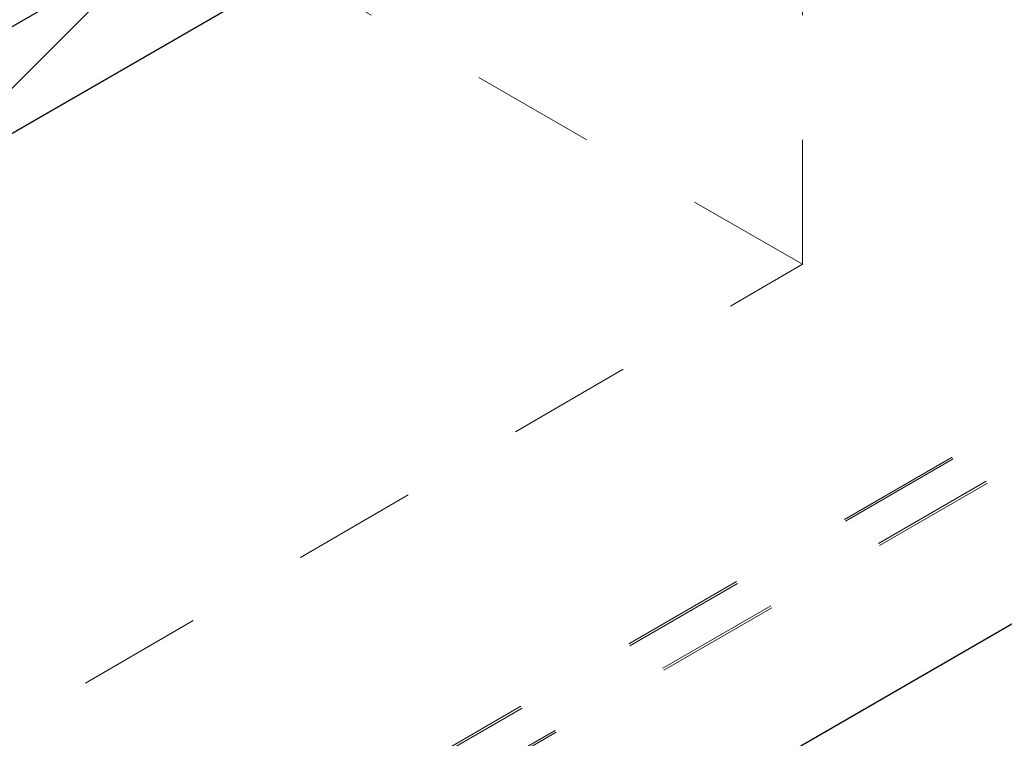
# Model space of a CAD drawing. Header units: inches. Extents: x 3.3 to 19.7, y 2.1 to 14.1.
# Tile 17 of 42: x 17.129 to 17.92, y 9.53 to 10.107. Entities that reach past the tile are written whole.
import ezdxf

# ---------------------------------------------------------------- set-up
doc = ezdxf.new("R2010")
doc.units = ezdxf.units.IN
doc.header["$MEASUREMENT"] = 0
doc.linetypes.add('HIDDEN', pattern=[0.075, 0.05, -0.025])

msp = doc.modelspace()

# ---------------------------------------------------------------- hatches: boundary and pattern name
at = {"ltscale": 0.5}
h = msp.add_hatch(dxfattribs=at)
h.set_pattern_fill('ANSI31', color=8)
h.paths.add_polyline_path([(17.3498, 10.14672), (17.27555, 10.18958), (16.31588, 9.63557), (16.31588, 9.54985)])
h.paths.add_polyline_path([(17.83245, 10.42535), (17.75821, 10.46821), (17.27555, 10.18958), (17.3498, 10.14672)])
h.paths.add_polyline_path([(16.29009, 9.53497), (16.29009, 9.62069), (15.67942, 9.26816), (15.75367, 9.2253)])
h.paths.add_polyline_path([(15.6794, 9.26817), (15.60516, 9.22531), (16.01349, 8.98959), (16.08773, 9.03244)])
h.paths.add_polyline_path([(15.62374, 9.21458), (15.60516, 9.22531), (15.60515, 9.13959), (16.01349, 8.90386), (16.01349, 8.98958)])
h.paths.add_polyline_path([(16.30898, 11.39055), (16.30898, 11.30483), (17.83245, 10.42535), (17.89509, 10.46151), (17.76576, 10.53617), (17.76401, 10.53949), (17.76366, 10.5439), (17.76492, 10.55005)])
h.paths.add_polyline_path([(16.30898, 11.30483), (16.30897, 11.2191), (17.48225, 10.54178), (17.52095, 10.56412), (17.5247, 10.56397), (17.52869, 10.56207), (17.53256, 10.55864), (17.53584, 10.55409), (17.53814, 10.54897), (17.53918, 10.5439), (17.53883, 10.53949), (17.53714, 10.53628), (17.53502, 10.53505), (17.51447, 10.52318), (17.68395, 10.42534), (17.75821, 10.46821)])
h.paths.add_polyline_path([(15.9269, 11.61112), (15.9269, 11.5254), (16.28998, 11.3158), (16.28996, 11.40153)])
h.paths.add_polyline_path([(15.9269, 11.5254), (15.9269, 11.43967), (16.29, 11.23005), (16.28998, 11.3158)])
h.paths.add_polyline_path([(15.9269, 11.5254), (15.85266, 11.56826), (13.77388, 10.36821), (13.84812, 10.32535)])
h.paths.add_polyline_path([(15.9269, 11.43967), (15.9269, 11.5254), (13.84812, 10.32535), (13.84812, 10.23961)])
h.paths.add_polyline_path([(13.77388, 10.19673), (13.69964, 10.23958), (13.69964, 9.75377), (13.77388, 9.71091)])
h.paths.add_polyline_path([(13.84812, 10.23959), (13.77388, 10.19673), (13.77388, 9.71143), (13.77433, 9.71117), (13.84812, 9.75426)])

# ---------------------------------------------------------------- linework, layer by layer
at = {"color": 7, "linetype": 'Continuous', "lineweight": 25}
for p, q in [((17.75821, 10.46821), (16.31588, 9.63557)), ((16.31588, 9.54985), (17.90669, 10.46821)), ((16.42185, 8.75385), (19.39153, 10.46821)), ((17.83245, 10.42535), (16.31588, 9.54985))]:
    msp.add_line(p, q, dxfattribs=at)
at = {"color": 7, "linetype": 'HIDDEN', "lineweight": 18}
for p, q in [((16.31588, 9.54984), (17.75821, 10.38248)), ((17.75821, 9.91095), (17.75821, 10.38248)), ((17.75821, 9.91095), (17.27555, 10.18958)), ((18.39815, 10.05618), (16.41836, 8.91328)), ((18.39901, 10.0547), (16.41922, 8.91179)), ((16.43363, 8.88681), (18.41342, 10.02972)), ((16.43449, 8.88533), (18.41428, 10.02824)), ((16.31882, 9.07046), (17.75821, 9.91095))]:
    msp.add_line(p, q, dxfattribs=at)

doc.saveas('drawing.dxf')
